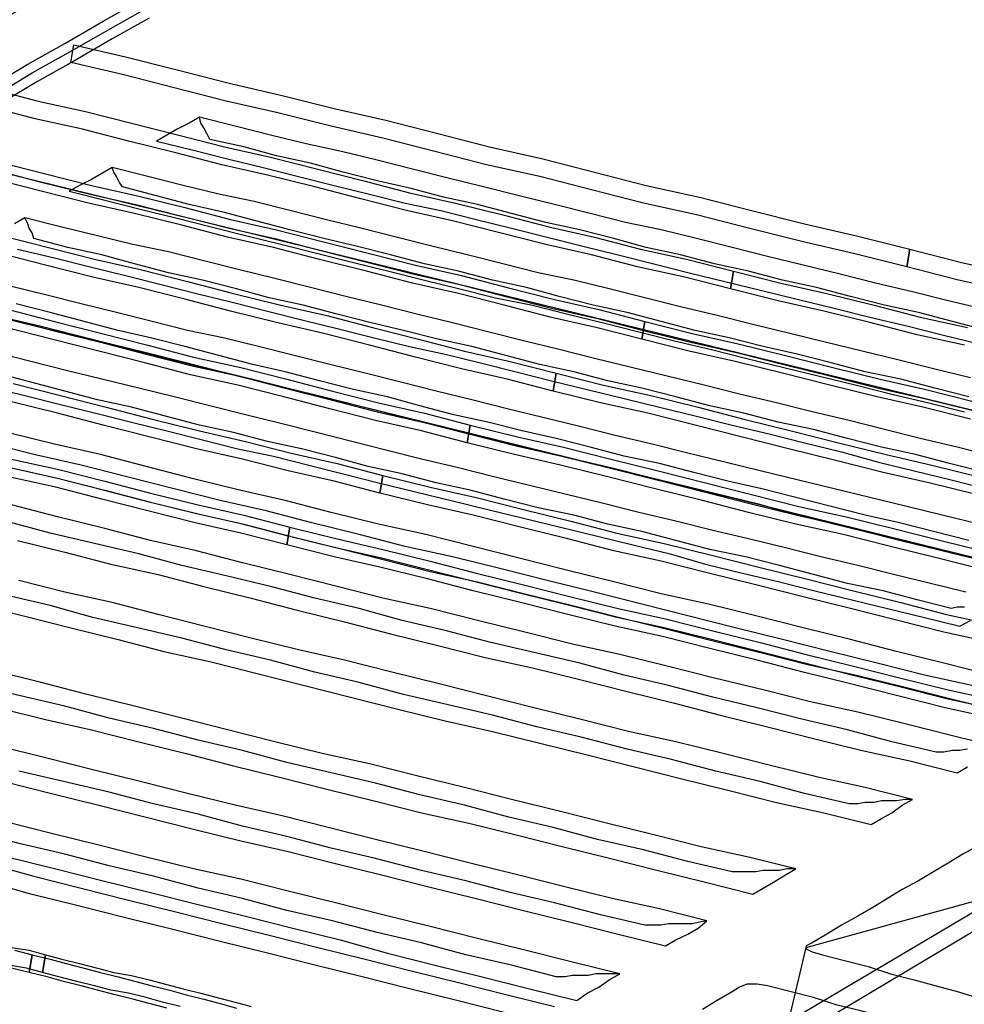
# Model space of a CAD drawing. Extents: x 0 to 414, y 0 to 285.
# Tile 12 of 22: x 170.75 to 173.22, y 139.87 to 142.44. Entities that reach past the tile are written whole.
import ezdxf

# ---------------------------------------------------------------- set-up
doc = ezdxf.new("R2010")
doc.units = 0
doc.header["$MEASUREMENT"] = 0
doc.layers.get('0').update_dxf_attribs({"linetype": 'CONTINUOUS'})

msp = doc.modelspace()

# ---------------------------------------------------------------- linework, layer by layer
at = {"color": 3}
for points in [[(161.305, 137.0925), (166.182, 135.8558), (179.8934, 144.0332), (175.368, 145.1036), (161.305, 137.0925), (161.305, 137.0925)], [(166.182, 135.4307), (166.182, 135.8558), (179.8934, 144.0332), (179.8934, 143.6081), (166.182, 135.4307), (166.182, 135.4307)], [(165.5676, 135.5737), (174.4444, 133.1004), (187.7809, 141.6333), (179.5611, 143.8554), (165.5676, 135.5737), (165.5676, 135.5737)], [(170.6726, 142.2709), (170.7692, 142.3289), (170.8659, 142.383), (170.9663, 142.441), (171.063, 142.4951)], [(170.6842, 142.2477), (170.7808, 142.3057), (170.8775, 142.3598), (170.9779, 142.4178), (171.0745, 142.4719)], [(171.0861, 142.4487), (170.9895, 142.3946), (170.889, 142.3366), (170.7924, 142.2825), (170.6958, 142.2246)], [(173.0648, 141.7995), (173.0648, 141.7995), (172.9257, 141.8342), (172.7904, 141.8652), (172.6513, 141.8999), (172.516, 141.9347), (172.3769, 141.9656), (172.2416, 142.0004), (172.1064, 142.0352), (171.9673, 142.0661), (171.832, 142.1009), (171.6967, 142.1357), (171.5615, 142.1666), (171.4224, 142.2014), (171.2871, 142.2323), (171.1518, 142.2671), (171.0166, 142.3018), (170.8813, 142.3328), (170.889, 142.3791), (171.0243, 142.3482), (171.1596, 142.3134), (171.2948, 142.2787), (171.4301, 142.2477), (171.5692, 142.213), (171.7045, 142.182), (171.8397, 142.1473), (171.975, 142.1125), (172.1141, 142.0816), (172.2494, 142.0468), (172.3846, 142.012), (172.5237, 141.9811), (172.659, 141.9463), (172.7981, 141.9115), (172.9334, 141.8806), (173.0725, 141.8458), (173.0725, 141.8458), (173.0648, 141.7995)], [(170.6765, 142.2632), (170.7963, 142.2323), (170.92, 142.2052), (171.0398, 142.1743), (171.1634, 142.1434), (171.2832, 142.1125), (171.403, 142.0854), (171.5267, 142.0545), (171.6465, 142.0236), (171.7663, 141.9927), (171.8861, 141.9656), (172.0098, 141.9347), (172.1296, 141.9038), (172.2494, 141.8767), (172.3692, 141.8458), (172.4928, 141.8188), (172.6126, 141.7879), (172.6126, 141.7879), (172.6049, 141.7415)], [(172.6049, 141.7415), (172.6049, 141.7415), (172.4851, 141.7724), (172.3614, 141.7995), (172.2416, 141.8304), (172.1218, 141.8574), (172.002, 141.8883), (171.8784, 141.9193), (171.7586, 141.9463), (171.6388, 141.9772), (171.519, 142.0081), (171.3953, 142.0391), (171.2755, 142.0661), (171.1557, 142.097), (171.032, 142.1279), (170.9122, 142.1589), (170.7886, 142.1859), (170.6688, 142.2168)], [(173.2735, 141.6333), (173.1846, 141.6565), (173.0957, 141.6797), (173.0068, 141.699), (172.9179, 141.7222), (172.829, 141.7453), (172.7402, 141.7647), (172.6513, 141.7879), (172.5624, 141.8072), (172.4735, 141.8304), (172.3846, 141.8497), (172.2996, 141.8729), (172.2107, 141.8961), (172.1218, 141.9154), (172.0329, 141.9386), (171.9441, 141.9618), (171.8552, 141.9811), (171.7702, 142.0043), (171.6813, 142.0236), (171.5924, 142.0468), (171.5074, 142.07), (171.4185, 142.0893), (171.3335, 142.1125), (171.2446, 142.1318), (171.2369, 142.1473), (171.2291, 142.1627), (171.2214, 142.1743), (171.2175, 142.1898), (171.1905, 142.1743), (171.1596, 142.1589), (171.1325, 142.1434), (171.1055, 142.1279), (171.1982, 142.1048), (171.291, 142.0816), (171.3837, 142.0584), (171.4765, 142.0352), (171.5692, 142.012), (171.662, 141.9888), (171.7547, 141.9656), (171.8475, 141.9463), (171.9402, 141.9231), (172.0329, 141.8999), (172.1257, 141.8767), (172.2184, 141.8536), (172.3112, 141.8304), (172.4039, 141.8072), (172.4967, 141.784), (172.5894, 141.7608), (172.6861, 141.7376), (172.7788, 141.7144), (172.8754, 141.6912), (172.9682, 141.6681), (173.0648, 141.6449), (173.1575, 141.6217), (173.2541, 141.5985)], [(173.2696, 141.6874), (173.173, 141.7106), (173.0802, 141.7338), (172.9836, 141.7569), (172.8909, 141.7801), (172.7943, 141.8033), (172.7015, 141.8265), (172.6088, 141.8497), (172.516, 141.8729), (172.4233, 141.8961), (172.3305, 141.9154), (172.2378, 141.9386), (172.145, 141.9618), (172.0523, 141.985), (171.9595, 142.0081), (171.8668, 142.0313), (171.774, 142.0545), (171.6813, 142.0777), (171.5885, 142.1009), (171.4958, 142.1202), (171.403, 142.1434), (171.3103, 142.1666), (171.2175, 142.1898), (171.1905, 142.1743), (171.1596, 142.1589), (171.1325, 142.1434), (171.1055, 142.1279), (171.1982, 142.1048), (171.291, 142.0816), (171.3837, 142.0584), (171.4765, 142.0352), (171.5692, 142.012), (171.662, 141.9888), (171.7547, 141.9656), (171.8475, 141.9463), (171.9402, 141.9231), (172.0329, 141.8999), (172.1257, 141.8767), (172.2184, 141.8536), (172.3112, 141.8304), (172.4039, 141.8072), (172.4967, 141.784), (172.5894, 141.7608), (172.6861, 141.7376), (172.7788, 141.7144), (172.8754, 141.6912), (172.9682, 141.6681), (173.0648, 141.6449), (173.1575, 141.6217), (173.2541, 141.5985)], [(170.4446, 142.1086), (170.5644, 142.0777), (170.6881, 142.0506), (170.8079, 142.0197), (170.9316, 141.9888), (171.0514, 141.9618), (171.175, 141.9308), (171.2948, 141.8999), (171.4146, 141.8729), (171.5344, 141.842), (171.6581, 141.811), (171.7779, 141.7801), (171.8977, 141.7531), (172.0175, 141.7222), (172.1373, 141.6912), (172.2571, 141.6642), (172.3769, 141.6333), (172.5006, 141.6024), (172.6204, 141.5753), (172.744, 141.5444), (172.8677, 141.5135), (172.9914, 141.4826), (173.1112, 141.4555), (173.2348, 141.4246)], [(174.3401, 141.1541), (170.4446, 142.1086), (170.4446, 142.1086)], [(170.692, 142.0738), (170.8118, 142.0429), (170.9354, 142.012), (171.0552, 141.985), (171.1789, 141.954), (171.2987, 141.9231), (171.4185, 141.8961), (171.5383, 141.8652), (171.662, 141.8342), (171.7818, 141.8033), (171.9016, 141.7763), (172.0214, 141.7453), (172.1412, 141.7144), (172.261, 141.6874), (172.3808, 141.6565), (172.3808, 141.6565), (172.373, 141.6101)], [(173.2271, 141.4594), (173.1382, 141.4826), (173.0493, 141.5057), (172.9566, 141.5251), (172.8677, 141.5483), (172.7788, 141.5714), (172.6899, 141.5908), (172.601, 141.614), (172.5122, 141.6333), (172.4233, 141.6565), (172.3344, 141.6797), (172.2455, 141.699), (172.1566, 141.7222), (172.0716, 141.7453), (171.9827, 141.7647), (171.8938, 141.7879), (171.8049, 141.8072), (171.7161, 141.8304), (171.6272, 141.8536), (171.5422, 141.8729), (171.4533, 141.8961), (171.3644, 141.9193), (171.2794, 141.9424), (171.1905, 141.9618), (171.1055, 141.985), (171.0166, 142.0081), (171.0088, 142.0197), (171.0011, 142.0352), (170.9934, 142.0468), (170.9895, 142.0584), (170.9625, 142.0429), (170.9354, 142.0275), (170.9045, 142.012), (170.8775, 141.9965), (170.9702, 141.9734), (171.063, 141.9502), (171.1557, 141.927), (171.2484, 141.9038), (171.3412, 141.8806), (171.4339, 141.8574), (171.5267, 141.8342), (171.6194, 141.811), (171.7122, 141.7879), (171.8049, 141.7647), (171.8977, 141.7415), (171.9904, 141.7183), (172.0871, 141.699), (172.1798, 141.6758), (172.2725, 141.6526), (172.3653, 141.6294), (172.458, 141.6062), (172.5547, 141.583), (172.6474, 141.5599), (172.744, 141.5367), (172.8368, 141.5135), (172.9334, 141.4903), (173.0261, 141.4671), (173.1227, 141.4439), (173.2155, 141.4207)], [(173.231, 141.5096), (173.1343, 141.5328), (173.0416, 141.556), (172.9488, 141.5792), (172.8522, 141.6024), (172.7595, 141.6255), (172.6629, 141.6487), (172.5701, 141.6719), (172.4735, 141.6951), (172.3808, 141.7183), (172.288, 141.7415), (172.1953, 141.7647), (172.1025, 141.784), (172.0098, 141.8072), (171.917, 141.8304), (171.8243, 141.8536), (171.7315, 141.8767), (171.6388, 141.8999), (171.546, 141.9231), (171.4533, 141.9463), (171.3605, 141.9695), (171.2678, 141.9888), (171.175, 142.012), (171.0823, 142.0352), (170.9895, 142.0584), (170.9625, 142.0429), (170.9354, 142.0275), (170.9045, 142.012), (170.8775, 141.9965), (170.9702, 141.9734), (171.063, 141.9502), (171.1557, 141.927), (171.2484, 141.9038), (171.3412, 141.8806), (171.4339, 141.8574), (171.5267, 141.8342), (171.6194, 141.811), (171.7122, 141.7879), (171.8049, 141.7647), (171.8977, 141.7415), (171.9904, 141.7183), (172.0871, 141.699), (172.1798, 141.6758), (172.2725, 141.6526), (172.3653, 141.6294), (172.458, 141.6062), (172.5547, 141.583), (172.6474, 141.5599), (172.744, 141.5367), (172.8368, 141.5135), (172.9334, 141.4903), (173.0261, 141.4671), (173.1227, 141.4439), (173.2155, 141.4207)], [(172.373, 141.6101), (172.373, 141.6101), (172.2532, 141.641), (172.1334, 141.6681), (172.0136, 141.699), (171.8938, 141.7299), (171.774, 141.7569), (171.6542, 141.7879), (171.5306, 141.8188), (171.4108, 141.8497), (171.291, 141.8767), (171.1712, 141.9077), (171.0475, 141.9386), (170.9277, 141.9656), (170.804, 141.9965), (170.6842, 142.0275)], [(173.2696, 141.2623), (173.1769, 141.2855), (173.088, 141.3087), (172.9991, 141.328), (172.9102, 141.3512), (172.8213, 141.3744), (172.7286, 141.3937), (172.6397, 141.4169), (172.5508, 141.4362), (172.4619, 141.4594), (172.373, 141.4826), (172.2841, 141.5019), (172.1953, 141.5251), (172.1064, 141.5444), (172.0175, 141.5676), (171.9286, 141.5908), (171.8397, 141.6101), (171.7508, 141.6333), (171.6658, 141.6526), (171.5769, 141.6758), (171.488, 141.699), (171.3992, 141.7183), (171.3141, 141.7415), (171.2253, 141.7647), (171.1364, 141.784), (171.0475, 141.8072), (170.9625, 141.8304), (170.8736, 141.8497), (170.7847, 141.8729), (170.7808, 141.8883), (170.7731, 141.8999), (170.7692, 141.9115), (170.7615, 141.927), (170.7345, 141.9115)], [(173.2889, 141.3048), (173.1962, 141.328), (173.0996, 141.3512), (173.0068, 141.3744), (172.9141, 141.3975), (172.8174, 141.4207), (172.7247, 141.4439), (172.6281, 141.4671), (172.5353, 141.4903), (172.4387, 141.5135), (172.346, 141.5367), (172.2494, 141.5599), (172.1566, 141.583), (172.0639, 141.6062), (171.9711, 141.6294), (171.8784, 141.6526), (171.7856, 141.6758), (171.6929, 141.699), (171.6001, 141.7222), (171.5074, 141.7453), (171.4146, 141.7685), (171.3219, 141.7917), (171.2291, 141.8149), (171.1364, 141.8381), (171.0436, 141.8574), (170.9509, 141.8806), (170.8543, 141.9038), (170.7615, 141.927), (170.7345, 141.9115)], [(170.7035, 141.8806), (170.8233, 141.8497), (170.947, 141.8188), (171.0668, 141.7917), (171.1866, 141.7608), (171.3064, 141.7299), (171.4301, 141.699), (171.5499, 141.6719), (171.6697, 141.641), (171.7895, 141.6101), (171.9093, 141.5792), (172.0291, 141.5521), (172.1489, 141.5212), (172.1489, 141.5212), (172.1412, 141.4748)], [(173.8879, 140.8797), (169.9847, 141.842), (169.9847, 141.842)], [(170.7422, 141.8458), (170.8388, 141.8226), (170.9316, 141.7995), (171.0243, 141.7763), (171.1171, 141.7531), (171.2098, 141.7299), (171.3026, 141.7067), (171.3953, 141.6835), (171.488, 141.6603), (171.5808, 141.6371), (171.6735, 141.614), (171.7663, 141.5908), (171.859, 141.5714), (171.9518, 141.5483), (172.0445, 141.5251), (172.1373, 141.5019), (172.23, 141.4787), (172.3267, 141.4555), (172.4194, 141.4323), (172.516, 141.4091), (172.6088, 141.3859), (172.7054, 141.3628), (172.7981, 141.3396), (172.8947, 141.3164), (172.9914, 141.2893), (173.0841, 141.2661), (173.1807, 141.243), (173.2735, 141.2198)], [(170.7422, 141.8458), (170.8388, 141.8226), (170.9316, 141.7995), (171.0243, 141.7763), (171.1171, 141.7531), (171.2098, 141.7299), (171.3026, 141.7067), (171.3953, 141.6835), (171.488, 141.6603), (171.5808, 141.6371), (171.6735, 141.614), (171.7663, 141.5908), (171.859, 141.5714), (171.9518, 141.5483), (172.0445, 141.5251), (172.1373, 141.5019), (172.23, 141.4787), (172.3267, 141.4555), (172.4194, 141.4323), (172.516, 141.4091), (172.6088, 141.3859), (172.7054, 141.3628), (172.7981, 141.3396), (172.8947, 141.3164), (172.9914, 141.2893), (173.0841, 141.2661), (173.1807, 141.243), (173.2735, 141.2198)], [(173.3392, 141.7338), (173.2, 141.7647), (173.0648, 141.7995), (173.0725, 141.8458), (173.2078, 141.811), (173.3469, 141.7801)], [(172.1412, 141.4748), (172.1412, 141.4748), (172.0214, 141.5057), (171.9016, 141.5328), (171.7818, 141.5637), (171.662, 141.5946), (171.5422, 141.6255), (171.4224, 141.6526), (171.2987, 141.6835), (171.1789, 141.7144), (171.0591, 141.7453), (170.9393, 141.7724), (170.8156, 141.8033), (170.6958, 141.8342)], [(173.2155, 141.5946), (173.0918, 141.6217), (172.972, 141.6526), (172.8484, 141.6835), (172.7286, 141.7106), (172.6049, 141.7415), (172.6126, 141.7879), (172.7363, 141.7569), (172.8561, 141.7299), (172.9798, 141.699), (173.0996, 141.6681), (173.2232, 141.641)], [(173.2541, 141.127), (173.1575, 141.1502), (173.0648, 141.1734), (172.9682, 141.1966), (172.8754, 141.2198), (172.7788, 141.243), (172.6822, 141.2661), (172.5894, 141.2893), (172.4928, 141.3125), (172.4001, 141.3357), (172.3035, 141.3589), (172.2107, 141.3821), (172.1141, 141.4053), (172.0214, 141.4285), (171.9286, 141.4516), (171.8359, 141.4748), (171.7431, 141.498), (171.6504, 141.5212), (171.5576, 141.5444), (171.4649, 141.5676), (171.3721, 141.5908), (171.2794, 141.614), (171.1866, 141.6333), (171.0939, 141.6565), (171.0011, 141.6797), (170.9084, 141.7028), (170.8156, 141.726), (170.7229, 141.7492)], [(170.719, 141.6874), (170.8388, 141.6565), (170.9625, 141.6255), (171.0823, 141.5946), (171.2021, 141.5637), (171.3257, 141.5367), (171.4455, 141.5057), (171.5653, 141.4748), (171.6851, 141.4439), (171.8049, 141.4169), (171.9247, 141.3859), (171.9247, 141.3859), (171.917, 141.3396)], [(173.2271, 141.0845), (173.1343, 141.1077), (173.0455, 141.1309), (172.9566, 141.1502), (172.8677, 141.1734), (172.7749, 141.1966), (172.6861, 141.2198), (172.5972, 141.2391), (172.5083, 141.2623), (172.4194, 141.2855), (172.3267, 141.3048), (172.2378, 141.328), (172.1489, 141.3512), (172.06, 141.3705), (171.9711, 141.3937), (171.8822, 141.413), (171.7933, 141.4362), (171.7083, 141.4594), (171.6194, 141.4787), (171.5306, 141.5019), (171.4417, 141.5251), (171.3567, 141.5444), (171.2678, 141.5676), (171.1789, 141.5908), (171.09, 141.614), (171.005, 141.6333), (170.9161, 141.6565), (170.8272, 141.6797), (170.7383, 141.7028)], [(170.7035, 141.6681), (170.8002, 141.6449), (170.8929, 141.6217), (170.9857, 141.5985), (171.0784, 141.5753), (171.1712, 141.5521), (171.2639, 141.5289), (171.3567, 141.5057), (171.4494, 141.4826), (171.5422, 141.4594), (171.6349, 141.4362), (171.7277, 141.413), (171.8204, 141.3898), (171.9131, 141.3666), (172.0098, 141.3434), (172.1025, 141.3203), (172.1991, 141.2971), (172.2957, 141.2739), (172.3885, 141.2507), (172.4851, 141.2275), (172.5778, 141.2043), (172.6745, 141.1811), (172.7672, 141.1541), (172.8638, 141.1309), (172.9566, 141.1077), (173.0493, 141.0845), (173.1459, 141.0613), (173.2387, 141.0381)], [(170.7035, 141.6681), (170.8002, 141.6449), (170.8929, 141.6217), (170.9857, 141.5985), (171.0784, 141.5753), (171.1712, 141.5521), (171.2639, 141.5289), (171.3567, 141.5057), (171.4494, 141.4826), (171.5422, 141.4594), (171.6349, 141.4362), (171.7277, 141.413), (171.8204, 141.3898), (171.9131, 141.3666), (172.0098, 141.3434), (172.1025, 141.3203), (172.1991, 141.2971), (172.2957, 141.2739), (172.3885, 141.2507), (172.4851, 141.2275), (172.5778, 141.2043), (172.6745, 141.1811), (172.7672, 141.1541), (172.8638, 141.1309), (172.9566, 141.1077), (173.0493, 141.0845), (173.1459, 141.0613), (173.2387, 141.0381)], [(170.7151, 141.6642), (170.8349, 141.6333), (170.9586, 141.6024), (171.0784, 141.5714), (171.1982, 141.5405), (171.3219, 141.5135), (171.4417, 141.4826), (171.5615, 141.4516), (171.6813, 141.4207), (171.8011, 141.3937), (171.9209, 141.3628), (172.0445, 141.3318), (172.1643, 141.3048), (172.288, 141.2739), (172.4117, 141.243), (172.5353, 141.212), (172.6551, 141.1811), (172.7788, 141.1502), (172.9025, 141.1232), (173.0261, 141.0922), (173.1498, 141.0613), (173.2735, 141.0304)], [(173.231, 141.4014), (173.1073, 141.4323), (172.9875, 141.4594), (172.8638, 141.4903), (172.7402, 141.5212), (172.6165, 141.5521), (172.4967, 141.5792), (172.373, 141.6101), (172.3808, 141.6565), (172.5044, 141.6255), (172.6242, 141.5985), (172.7479, 141.5676), (172.8716, 141.5367), (172.9952, 141.5057), (173.115, 141.4787), (173.2387, 141.4478)], [(171.917, 141.3396), (171.917, 141.3396), (171.7972, 141.3705), (171.6774, 141.3975), (171.5576, 141.4285), (171.4378, 141.4594), (171.318, 141.4903), (171.1943, 141.5173), (171.0745, 141.5483), (170.9547, 141.5792), (170.8311, 141.6101), (170.7113, 141.641)], [(187.2631, 141.6062), (174.4985, 133.3864), (166.6342, 135.6201), (166.6999, 136.4084), (167.5076, 136.6983), (167.5926, 136.9533), (168.408, 137.1968), (168.4853, 137.475), (169.2853, 137.7146), (169.3664, 137.9968), (170.1664, 138.1822), (170.2321, 138.5069), (171.0398, 138.7117), (171.0977, 139.017), (171.89, 139.2102), (171.9441, 139.5194), (172.7286, 139.7126), (172.802, 140.0218), (173.5749, 140.2343), (173.6367, 140.5126), (174.4019, 140.7174), (174.4637, 140.9956), (175.2057, 141.1889)], [(173.2194, 140.9493), (173.1266, 140.9724), (173.03, 140.9956), (172.9372, 141.0188), (172.8406, 141.042), (172.7479, 141.0652), (172.6513, 141.0884), (172.5547, 141.1116), (172.4619, 141.1348), (172.3653, 141.1579), (172.2725, 141.1811), (172.1759, 141.2043), (172.0832, 141.2275), (171.9866, 141.2507), (171.8938, 141.2739), (171.7972, 141.2971), (171.7045, 141.3203), (171.6156, 141.3434), (171.5228, 141.3666), (171.4301, 141.3898), (171.3373, 141.413), (171.2446, 141.4362), (171.1518, 141.4594), (171.0591, 141.4826), (170.9625, 141.5057), (170.8697, 141.5289), (170.777, 141.5521), (170.6842, 141.5753)], [(173.2155, 140.9106), (173.1962, 140.9106), (173.1807, 140.9067), (173.0918, 140.9299), (173.0029, 140.9531), (172.9102, 140.9724), (172.8213, 140.9956), (172.7324, 141.0188), (172.6435, 141.042), (172.5508, 141.0613), (172.4619, 141.0845), (172.373, 141.1077), (172.2841, 141.127), (172.1953, 141.1502), (172.1025, 141.1695), (172.0136, 141.1927), (171.9247, 141.2159), (171.8359, 141.2352), (171.747, 141.2584), (171.6581, 141.2777), (171.5731, 141.3009), (171.4842, 141.3241), (171.3953, 141.3434), (171.3064, 141.3666), (171.2175, 141.3859), (171.1286, 141.4091), (171.0398, 141.4323), (170.9509, 141.4516), (170.8659, 141.4748), (170.777, 141.498), (170.6881, 141.5212)], [(173.2464, 141.2043), (173.1227, 141.2352), (173.0029, 141.2623), (172.8793, 141.2932), (172.7556, 141.3241), (172.632, 141.355), (172.5122, 141.3859), (172.3885, 141.4169), (172.2648, 141.4439), (172.1412, 141.4748), (172.1489, 141.5212), (172.2725, 141.4903), (172.3962, 141.4632), (172.5199, 141.4323), (172.6397, 141.4014), (172.7633, 141.3705), (172.887, 141.3396), (173.0107, 141.3087), (173.1305, 141.2816), (173.2541, 141.2507)], [(170.6649, 141.4864), (170.7615, 141.4632), (170.8543, 141.4401), (170.947, 141.4169), (171.0398, 141.3937), (171.1325, 141.3705), (171.2253, 141.3473), (171.318, 141.3241), (171.4108, 141.3048), (171.5035, 141.2816), (171.5924, 141.2584), (171.6851, 141.2352), (171.7818, 141.212), (171.8745, 141.1889), (171.9711, 141.1657), (172.0639, 141.1425), (172.1605, 141.1193), (172.2571, 141.0961), (172.3498, 141.0729), (172.4465, 141.0497), (172.5392, 141.0227), (172.6358, 140.9995), (172.7324, 140.9763), (172.8252, 140.9531), (172.9218, 140.9299), (173.0145, 140.9067), (173.1112, 140.8836), (173.2039, 140.8604), (173.2039, 140.8604)], [(170.6649, 141.4864), (170.7615, 141.4632), (170.8543, 141.4401), (170.947, 141.4169), (171.0398, 141.3937), (171.1325, 141.3705), (171.2253, 141.3473), (171.318, 141.3241), (171.4108, 141.3048), (171.5035, 141.2816), (171.5924, 141.2584), (171.6851, 141.2352), (171.7818, 141.212), (171.8745, 141.1889), (171.9711, 141.1657), (172.0639, 141.1425), (172.1605, 141.1193), (172.2571, 141.0961), (172.3498, 141.0729), (172.4465, 141.0497), (172.5392, 141.0227), (172.6358, 140.9995), (172.7324, 140.9763), (172.8252, 140.9531), (172.9218, 140.9299), (173.0145, 140.9067), (173.1112, 140.8836), (173.2039, 140.8604), (173.2039, 140.8604)], [(170.7306, 141.4942), (170.8543, 141.4632), (170.9741, 141.4323), (171.0939, 141.4014), (171.2175, 141.3705), (171.3373, 141.3434), (171.4571, 141.3125), (171.5769, 141.2855), (171.6967, 141.2546), (171.6967, 141.2546), (171.689, 141.2082)], [(171.689, 141.2082), (171.689, 141.2082), (171.5692, 141.2391), (171.4494, 141.2661), (171.3296, 141.2971), (171.2098, 141.3241), (171.0861, 141.355), (170.9663, 141.3859), (170.8465, 141.4169), (170.7229, 141.4478)], [(173.2696, 141.0072), (173.1459, 141.0381), (173.0223, 141.0691), (172.8986, 141.1), (172.7749, 141.127), (172.6513, 141.1579), (172.5315, 141.1889), (172.4078, 141.2198), (172.2841, 141.2507), (172.1605, 141.2816), (172.0407, 141.3087), (171.917, 141.3396), (171.9247, 141.3859), (172.0484, 141.355), (172.1682, 141.328), (172.2919, 141.2971), (172.4155, 141.2661), (172.5392, 141.2352), (172.659, 141.2043), (172.7827, 141.1734), (172.9063, 141.1463), (173.03, 141.1154), (173.1537, 141.0845), (173.2773, 141.0536)], [(173.2851, 140.7328), (173.1614, 140.7638), (173.0377, 140.7947), (172.9179, 140.8256), (172.7943, 140.8565), (172.6706, 140.8874), (172.5469, 140.9183), (172.4233, 140.9454), (172.2996, 140.9763), (172.1759, 141.0072), (172.0523, 141.0381), (171.9325, 141.0691), (171.8088, 141.1), (171.6851, 141.127), (171.5615, 141.1579), (171.4417, 141.1889), (171.3219, 141.2159), (171.1982, 141.2468), (171.0784, 141.2777), (170.9586, 141.3087), (170.8388, 141.3357), (170.7151, 141.3666)], [(173.2348, 140.7058), (173.1112, 140.7328), (172.9875, 140.7638), (172.8638, 140.7947), (172.7402, 140.8256), (172.6165, 140.8565), (172.4928, 140.8874), (172.373, 140.9183), (172.2494, 140.9493), (172.1257, 140.9802), (172.002, 141.0111), (171.8784, 141.042), (171.7547, 141.0691), (171.6349, 141.1), (171.5112, 141.1309), (171.3914, 141.1618), (171.2716, 141.1889), (171.1518, 141.2198), (171.0282, 141.2507), (170.9084, 141.2816), (170.7847, 141.3087), (170.6649, 141.3396)], [(170.7267, 141.2971), (170.8504, 141.27), (170.9702, 141.2391), (171.09, 141.2082), (171.2137, 141.1773), (171.3335, 141.1502), (171.4533, 141.1193), (171.4455, 141.0729), (171.3257, 141.1038), (171.2059, 141.1309), (171.0823, 141.1618), (170.9625, 141.1927), (170.8427, 141.2236), (170.719, 141.2507)], [(173.2928, 140.644), (173.1691, 140.671), (173.0455, 140.7019), (172.9218, 140.7328), (172.7981, 140.7638), (172.6783, 140.7947), (172.5547, 140.8256), (172.431, 140.8565), (172.3073, 140.8836), (172.1837, 140.9145), (172.06, 140.9454), (171.9363, 140.9763), (171.8165, 141.0072), (171.6929, 141.0381), (171.5731, 141.0652), (171.4494, 141.0961), (171.3296, 141.127), (171.2098, 141.1541), (171.0861, 141.185), (170.9663, 141.2159), (170.8465, 141.2468), (170.7229, 141.2739)], [(170.7267, 141.2739), (170.8504, 141.2468), (170.9702, 141.2159), (171.09, 141.185), (171.2137, 141.1541), (171.3335, 141.127), (171.4533, 141.0961), (171.5769, 141.0652), (171.7006, 141.0343), (171.8204, 141.0034), (171.9441, 140.9763), (172.0677, 140.9454), (172.1914, 140.9145), (172.3151, 140.8836), (172.4387, 140.8526), (172.5624, 140.8217), (172.6861, 140.7908), (172.8097, 140.7599), (172.9334, 140.7328), (173.057, 140.7019), (173.1807, 140.671), (173.3044, 140.6401)], [(170.7267, 141.2739), (170.8504, 141.2468), (170.9702, 141.2159), (171.09, 141.185), (171.2137, 141.1541), (171.3335, 141.127), (171.4533, 141.0961), (171.5769, 141.0652), (171.7006, 141.0343), (171.8204, 141.0034), (171.9441, 140.9763), (172.0677, 140.9454), (172.1914, 140.9145), (172.3151, 140.8836), (172.4387, 140.8526), (172.5624, 140.8217), (172.6861, 140.7908), (172.8097, 140.7599), (172.9334, 140.7328), (173.057, 140.7019), (173.1807, 140.671), (173.3044, 140.6401)], [(173.2851, 140.8179), (173.1614, 140.8449), (173.0416, 140.8758), (172.9179, 140.9067), (172.7943, 140.9377), (172.6706, 140.9686), (172.5469, 140.9995), (172.4233, 141.0304), (172.2996, 141.0575), (172.1798, 141.0884), (172.0561, 141.1193), (171.9325, 141.1502), (171.8127, 141.1773), (171.689, 141.2082), (171.6967, 141.2546), (171.8204, 141.2236), (171.9402, 141.1966), (172.0639, 141.1657), (172.1875, 141.1348), (172.3073, 141.1038), (172.431, 141.0768), (172.5547, 141.0459), (172.6783, 141.015), (172.802, 140.984), (172.9257, 140.9531), (173.0493, 140.9222), (173.1691, 140.8913), (173.2928, 140.8642)], [(173.3082, 140.5435), (173.1846, 140.5744), (173.0609, 140.6053), (172.9372, 140.6362), (172.8136, 140.6633), (172.6899, 140.6942), (172.5624, 140.7251), (172.4387, 140.756), (172.3151, 140.7869), (172.1914, 140.814), (172.0677, 140.8449), (171.9441, 140.8758), (171.8204, 140.9067), (171.6967, 140.9338), (171.5769, 140.9647), (171.4533, 140.9956), (171.3296, 141.0265), (171.2098, 141.0575), (171.09, 141.0845), (170.9702, 141.1154), (170.8465, 141.1463), (170.7267, 141.1773)], [(173.2232, 140.5396), (173.2039, 140.5358), (173.1846, 140.5358), (173.1614, 140.5319), (173.1421, 140.5319), (173.0261, 140.5589), (172.9102, 140.5899), (172.7943, 140.6169), (172.6745, 140.6478), (172.5585, 140.6749), (172.4426, 140.7058), (172.3267, 140.7328), (172.2107, 140.7638), (172.0948, 140.7908), (171.9788, 140.8179), (171.8629, 140.8488), (171.747, 140.8758), (171.6349, 140.9067), (171.519, 140.9338), (171.403, 140.9647), (171.2871, 140.9918), (171.1712, 141.0188), (171.0591, 141.0497), (170.9432, 141.0768), (170.8272, 141.1038), (170.7113, 141.1348)], [(173.2889, 140.6208), (173.1653, 140.6478), (173.0416, 140.6787), (172.9179, 140.7097), (172.7943, 140.7406), (172.6745, 140.7715), (172.5508, 140.8024), (172.4271, 140.8333), (172.3035, 140.8604), (172.1798, 140.8913), (172.0561, 140.9222), (171.9325, 140.9531), (171.8127, 140.984), (171.689, 141.015), (171.5692, 141.042), (171.4455, 141.0729), (171.4455, 141.0729), (171.4533, 141.1193)], [(171.4533, 141.1193), (171.4533, 141.1193), (171.5769, 141.0884), (171.6967, 141.0613), (171.8204, 141.0304), (171.9402, 140.9995), (172.0639, 140.9686), (172.1875, 140.9377), (172.3112, 140.9067), (172.4349, 140.8797), (172.5585, 140.8488), (172.6822, 140.8179), (172.802, 140.7869), (172.9257, 140.756), (173.0493, 140.7251), (173.173, 140.6942), (173.2967, 140.6671)], [(170.7422, 141.0845), (170.8659, 141.0536), (170.9857, 141.0227), (171.1093, 140.9956), (171.2291, 140.9647), (171.3528, 140.9338), (171.4726, 140.9029), (171.5963, 140.872), (171.7161, 140.841), (171.8397, 140.8101), (171.9634, 140.7792), (172.0871, 140.7522), (172.2107, 140.7212), (172.3344, 140.6903), (172.458, 140.6594), (172.5778, 140.6285), (172.7015, 140.5976), (172.8252, 140.5667), (172.9488, 140.5358), (173.0725, 140.5087), (173.1962, 140.4778), (173.1962, 140.4778)], [(170.7422, 141.0845), (170.8659, 141.0536), (170.9857, 141.0227), (171.1093, 140.9956), (171.2291, 140.9647), (171.3528, 140.9338), (171.4726, 140.9029), (171.5963, 140.872), (171.7161, 140.841), (171.8397, 140.8101), (171.9634, 140.7792), (172.0871, 140.7522), (172.2107, 140.7212), (172.3344, 140.6903), (172.458, 140.6594), (172.5778, 140.6285), (172.7015, 140.5976), (172.8252, 140.5667), (172.9488, 140.5358), (173.0725, 140.5087), (173.1962, 140.4778), (173.1962, 140.4778)], [(172.972, 140.3425), (172.9991, 140.358), (173.0261, 140.3734), (173.0532, 140.3928), (173.0802, 140.4082), (172.9566, 140.4391), (172.8329, 140.4662), (172.7092, 140.4971), (172.5856, 140.528), (172.4619, 140.5589), (172.3382, 140.586), (172.2146, 140.6169), (172.0909, 140.6478), (171.9673, 140.6787), (171.8436, 140.7097), (171.7199, 140.7406), (171.5963, 140.7715), (171.4765, 140.7985), (171.3528, 140.8295), (171.2291, 140.8604), (171.1093, 140.8913), (170.9895, 140.9222), (170.8659, 140.9493), (170.7461, 140.9802)], [(172.972, 140.3425), (172.9991, 140.358), (173.0261, 140.3734), (173.0532, 140.3928), (173.0802, 140.4082), (173.0609, 140.4082), (173.0377, 140.4044), (173.0184, 140.4044), (172.9991, 140.4044), (172.9798, 140.4005), (172.9566, 140.4005), (172.9372, 140.3966), (172.9141, 140.3966), (172.7981, 140.4237), (172.6822, 140.4546), (172.5663, 140.4816), (172.4503, 140.5126), (172.3344, 140.5396), (172.2146, 140.5705), (172.0986, 140.5976), (171.9827, 140.6285), (171.8668, 140.6556), (171.7508, 140.6826), (171.6349, 140.7135), (171.519, 140.7406), (171.403, 140.7715), (171.2871, 140.7985), (171.1712, 140.8295), (171.0552, 140.8565), (170.9393, 140.8836), (170.8272, 140.9145), (170.7113, 140.9415)], [(170.634, 140.9183), (170.7577, 140.8874), (170.8813, 140.8565), (171.005, 140.8256), (171.1248, 140.7947), (171.2484, 140.7676), (171.3682, 140.7367), (171.4919, 140.7058), (171.6117, 140.6749), (171.7354, 140.644), (171.859, 140.613), (171.9827, 140.586), (172.1064, 140.5551), (172.23, 140.5242), (172.3537, 140.4932), (172.4774, 140.4623), (172.601, 140.4314), (172.7247, 140.4005), (172.8484, 140.3734), (172.972, 140.3425), (172.972, 140.3425)], [(170.634, 140.9183), (170.7577, 140.8874), (170.8813, 140.8565), (171.005, 140.8256), (171.1248, 140.7947), (171.2484, 140.7676), (171.3682, 140.7367), (171.4919, 140.7058), (171.6117, 140.6749), (171.7354, 140.644), (171.859, 140.613), (171.9827, 140.586), (172.1064, 140.5551), (172.23, 140.5242), (172.3537, 140.4932), (172.4774, 140.4623), (172.601, 140.4314), (172.7247, 140.4005), (172.8484, 140.3734), (172.972, 140.3425), (172.972, 140.3425)], [(173.2039, 140.8604), (173.231, 140.8758)], [(173.2039, 140.8604), (173.231, 140.8758)], [(172.6629, 140.1609), (172.6899, 140.1763), (172.717, 140.1918), (172.7479, 140.2111), (172.7749, 140.2266), (172.6513, 140.2575), (172.5276, 140.2846), (172.4039, 140.3155), (172.2803, 140.3464), (172.1566, 140.3773), (172.0329, 140.4082), (171.9093, 140.4391), (171.7856, 140.4701), (171.662, 140.501), (171.5383, 140.528), (171.4146, 140.5589), (171.291, 140.5899), (171.1712, 140.6208), (171.0475, 140.6517), (170.9238, 140.6826), (170.804, 140.7135), (170.6804, 140.7444)], [(172.6629, 140.1609), (172.6899, 140.1763), (172.717, 140.1918), (172.7479, 140.2111), (172.7749, 140.2266), (172.7518, 140.2266), (172.7324, 140.2227), (172.7131, 140.2227), (172.6899, 140.2227), (172.6706, 140.2189), (172.6513, 140.2189), (172.632, 140.2189), (172.6088, 140.2189), (172.4928, 140.2459), (172.3769, 140.2768), (172.2571, 140.3039), (172.1412, 140.3348), (172.0252, 140.3618), (171.9093, 140.3928), (171.7933, 140.4198), (171.6774, 140.4507), (171.5615, 140.4778), (171.4455, 140.5048), (171.3296, 140.5358), (171.2137, 140.5628), (171.0977, 140.5937), (170.9818, 140.6208), (170.8659, 140.6517), (170.7499, 140.6787), (170.634, 140.7058)], [(170.692, 140.6478), (170.8156, 140.6169), (170.9354, 140.5899), (171.0591, 140.5589), (171.1828, 140.528), (171.3026, 140.4971), (171.4262, 140.4662), (171.5499, 140.4353), (171.6735, 140.4044), (171.7972, 140.3734), (171.9209, 140.3464), (172.0445, 140.3155), (172.1682, 140.2846), (172.2919, 140.2536), (172.4155, 140.2227), (172.5392, 140.1918), (172.6629, 140.1609), (172.6629, 140.1609)], [(170.692, 140.6478), (170.8156, 140.6169), (170.9354, 140.5899), (171.0591, 140.5589), (171.1828, 140.528), (171.3026, 140.4971), (171.4262, 140.4662), (171.5499, 140.4353), (171.6735, 140.4044), (171.7972, 140.3734), (171.9209, 140.3464), (172.0445, 140.3155), (172.1682, 140.2846), (172.2919, 140.2536), (172.4155, 140.2227), (172.5392, 140.1918), (172.6629, 140.1609), (172.6629, 140.1609)], [(172.4349, 140.0256), (172.4619, 140.0411), (172.4928, 140.0565), (172.5199, 140.072), (172.5431, 140.0913), (172.4194, 140.1222), (172.2957, 140.1493), (172.1721, 140.1802), (172.0484, 140.2111), (171.9247, 140.242), (171.8011, 140.273), (171.6774, 140.3039), (171.5537, 140.3348), (171.4339, 140.3657), (171.3103, 140.3928), (171.1866, 140.4237), (171.063, 140.4546), (170.9393, 140.4855), (170.8156, 140.5164), (170.692, 140.5473)], [(172.4349, 140.0256), (172.4619, 140.0411), (172.4928, 140.0565), (172.5199, 140.072), (172.5431, 140.0913), (172.5237, 140.0875), (172.5044, 140.0836), (172.4851, 140.0836), (172.4619, 140.0836), (172.4426, 140.0836), (172.4233, 140.0797), (172.4001, 140.0797), (172.3808, 140.0797), (172.2648, 140.1068), (172.145, 140.1377), (172.0291, 140.1648), (171.9131, 140.1957), (171.7972, 140.2227), (171.6774, 140.2536), (171.5615, 140.2807), (171.4455, 140.3116), (171.3296, 140.3387), (171.2137, 140.3696), (171.0977, 140.3966), (170.9818, 140.4275), (170.862, 140.4546), (170.7461, 140.4816)], [(173.1962, 140.4778), (173.2232, 140.4932)], [(173.1962, 140.4778), (173.2232, 140.4932)], [(170.7074, 140.4546), (170.8311, 140.4237), (170.9547, 140.3928), (171.0784, 140.3618), (171.2021, 140.3309), (171.3257, 140.3), (171.4455, 140.273), (171.5692, 140.242), (171.6929, 140.2111), (171.8165, 140.1802), (171.9402, 140.1493), (172.0639, 140.1184), (172.1875, 140.0875), (172.3112, 140.0565), (172.4349, 140.0256), (172.4349, 140.0256)], [(170.7074, 140.4546), (170.8311, 140.4237), (170.9547, 140.3928), (171.0784, 140.3618), (171.2021, 140.3309), (171.3257, 140.3), (171.4455, 140.273), (171.5692, 140.242), (171.6929, 140.2111), (171.8165, 140.1802), (171.9402, 140.1493), (172.0639, 140.1184), (172.1875, 140.0875), (172.3112, 140.0565), (172.4349, 140.0256), (172.4349, 140.0256)], [(172.0136, 139.8517), (171.89, 139.8826), (171.7663, 139.9136), (171.6426, 139.9445), (171.519, 139.9754), (171.3953, 140.0063), (171.2716, 140.0372), (171.148, 140.0681), (171.0243, 140.0991), (170.9006, 140.13), (170.777, 140.1609), (170.6533, 140.1957), (170.5296, 140.2266), (170.406, 140.2575), (170.2823, 140.2884), (170.1587, 140.3193), (170.1587, 140.3193), (170.1664, 140.3657)], [(170.1664, 140.3657), (170.1664, 140.3657), (170.29, 140.3348), (170.4137, 140.3039), (170.5374, 140.273), (170.661, 140.242), (170.7847, 140.2073), (170.9084, 140.1763), (171.032, 140.1454), (171.1557, 140.1145), (171.2794, 140.0836), (171.403, 140.0527), (171.5267, 140.0218), (171.6504, 139.9909), (171.774, 139.9599), (171.8977, 139.929), (172.0214, 139.8981), (172.145, 139.8672)], [(172.203, 139.8826), (172.23, 139.902), (172.261, 139.9174), (172.288, 139.9367), (172.3151, 139.9522), (172.1914, 139.9831), (172.0677, 140.014), (171.9441, 140.045), (171.8204, 140.0759), (171.6967, 140.1068), (171.5731, 140.1377), (171.4494, 140.1686), (171.3257, 140.1995), (171.2021, 140.2266), (171.0784, 140.2575), (170.9547, 140.2884), (170.8311, 140.3193), (170.7074, 140.3503)], [(172.203, 139.8826), (172.23, 139.902), (172.261, 139.9174), (172.288, 139.9367), (172.3151, 139.9522), (172.2957, 139.9522), (172.2725, 139.9522), (172.2532, 139.9522), (172.2339, 139.9483), (172.2146, 139.9483), (172.1914, 139.9483), (172.1721, 139.9445), (172.1489, 139.9445), (172.0329, 139.9754), (171.9131, 140.0024), (171.7972, 140.0334), (171.6813, 140.0604), (171.5653, 140.0913), (171.4455, 140.1184), (171.3296, 140.1493), (171.2137, 140.1763), (171.0977, 140.2073), (170.9818, 140.2343), (170.8659, 140.2652), (170.7499, 140.2923), (170.6301, 140.3232)], [(173.2541, 140.2884), (173.2116, 140.2652), (173.173, 140.242), (173.1343, 140.2189), (173.0957, 140.1957), (173.0532, 140.1725), (173.0145, 140.1493), (172.9759, 140.1261), (172.9372, 140.1029), (172.8947, 140.0797), (172.8561, 140.0565), (172.8174, 140.0334), (172.802, 140.0256), (172.802, 140.0179), (172.8174, 140.0102), (172.8445, 140.0024), (172.9025, 139.987), (172.9643, 139.9715), (173.0223, 139.9522), (173.0841, 139.9367), (173.1421, 139.9213), (173.2, 139.9058), (173.2619, 139.8865)], [(170.719, 140.2575), (170.8427, 140.2266), (170.9663, 140.1957), (171.09, 140.1648), (171.2137, 140.1338), (171.3373, 140.1029), (171.461, 140.072), (171.5847, 140.0411), (171.7083, 140.0063), (171.832, 139.9754), (171.9557, 139.9445), (172.0793, 139.9136), (172.203, 139.8826), (172.203, 139.8826)], [(170.719, 140.2575), (170.8427, 140.2266), (170.9663, 140.1957), (171.09, 140.1648), (171.2137, 140.1338), (171.3373, 140.1029), (171.461, 140.072), (171.5847, 140.0411), (171.7083, 140.0063), (171.832, 139.9754), (171.9557, 139.9445), (172.0793, 139.9136), (172.203, 139.8826), (172.203, 139.8826)], [(170.7267, 140.0218), (170.7731, 140.014), (170.8156, 140.0024), (170.8079, 139.9561), (170.7654, 139.9677), (170.719, 139.9754)], [(170.7345, 140.014), (170.7808, 140.0024), (170.7731, 139.9561), (170.7267, 139.9677)], [(171.1325, 139.8633), (171.0861, 139.8749), (171.0436, 139.8865), (170.9973, 139.8981), (170.9509, 139.9097), (170.9084, 139.9213), (170.862, 139.9329), (170.8195, 139.9445), (170.7731, 139.9561), (170.7731, 139.9561), (170.7808, 140.0024)], [(170.7808, 140.0024), (170.7808, 140.0024), (170.8272, 139.9909), (170.8697, 139.9793), (170.9161, 139.9677), (170.9586, 139.9561), (171.005, 139.9445), (171.0514, 139.9329), (171.0939, 139.9213), (171.1402, 139.9097), (171.1828, 139.8981), (171.2291, 139.8865), (171.2716, 139.8749), (171.3141, 139.8633)], [(171.1673, 139.8672), (171.1209, 139.8788), (171.0784, 139.8904), (171.032, 139.902), (170.9857, 139.9097), (170.9432, 139.9213), (170.8968, 139.9329), (170.8504, 139.9445), (170.8079, 139.9561), (170.8079, 139.9561), (170.8156, 140.0024)], [(170.8156, 140.0024), (170.8156, 140.0024), (170.8581, 139.9909), (170.9045, 139.9793), (170.9509, 139.9677), (170.9934, 139.9561), (171.0398, 139.9483), (171.0861, 139.9367), (171.1286, 139.9252), (171.175, 139.9136), (171.2214, 139.902), (171.2639, 139.8904), (171.3103, 139.8788), (171.3528, 139.8672)], [(173.2464, 139.7744), (173.1884, 139.7899), (173.1266, 139.8054), (173.0648, 139.8247), (173.0029, 139.8401), (172.945, 139.8556), (172.8831, 139.8711), (172.8213, 139.8904), (172.7633, 139.9058), (172.7015, 139.9213), (172.6745, 139.9252), (172.6474, 139.9252), (172.6281, 139.9174), (172.6088, 139.9058), (172.6088, 139.9058)], [(172.6088, 139.9058), (172.5701, 139.8826), (172.5315, 139.8595)]]:
    msp.add_lwpolyline(points, dxfattribs=at)

doc.saveas('drawing.dxf')
